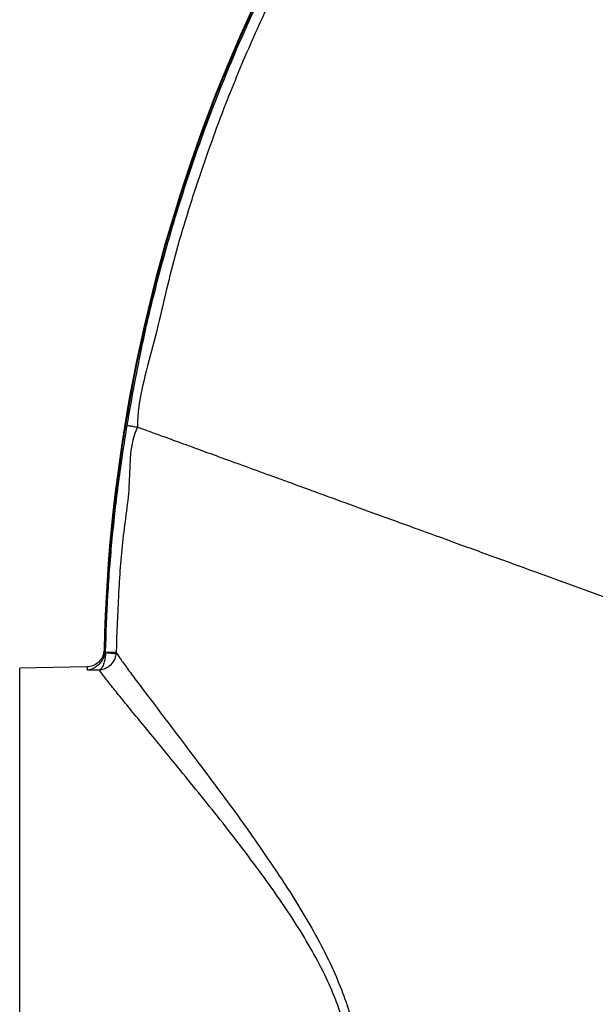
# Model space of a CAD drawing. Header units: millimetres. Extents: x 2259 to 4627, y 1080 to 5786.
# Tile 12 of 21: x 2259 to 2586, y 4619 to 5179. Entities that reach past the tile are written whole.
import ezdxf

# ---------------------------------------------------------------- set-up
doc = ezdxf.new("R2010")
doc.units = ezdxf.units.MM
doc.header["$LTSCALE"] = 2

msp = doc.modelspace()

# ---------------------------------------------------------------- linework, layer by layer
at = {"color": 7, "linetype": 'Continuous', "lineweight": 25}
for p, q in [((2551.9, 4865.02), (2627.73, 4837.42)), ((2307.08, 4819.97), (2307.04, 4819.23)), ((2307.59, 4819.24), (2307.61, 4819.55)), ((2313.59, 4819.41), (2313.54, 4818.64)), ((2296.93, 4811.1), (2258.83, 4810.43)), ((2258.83, 4390.43), (2258.83, 4810.43)), ((2304.1, 4809.27), (2297.41, 4809.15))]:
    msp.add_line(p, q, dxfattribs=at)
at = {"color": 7, "linetype": 'Continuous', "lineweight": 25, "flags": 128}
for points in [[(2307.59, 4819.24), (2308.7, 4819.13), (2309.76, 4819.02), (2310.75, 4818.92), (2311.63, 4818.83), (2312.37, 4818.76), (2312.95, 4818.7), (2313.35, 4818.66), (2313.54, 4818.64)], [(2307.61, 4819.55), (2308.73, 4819.52), (2309.8, 4819.5), (2310.8, 4819.47), (2311.69, 4819.45), (2312.44, 4819.43), (2313.01, 4819.42), (2313.41, 4819.41), (2313.59, 4819.41)]]:
    msp.add_lwpolyline(points, dxfattribs=at)
at = {"color": 7, "linetype": 'Continuous', "lineweight": 25}
for radius, end in [(916.7, 178.7361), (916.35, 178.79243)]:
    msp.add_arc((3223.23, 4800.66), radius, 139.79204, end, dxfattribs=at)
for points, knots in [([(2319.85, 4948.29), (2322.61, 4963.8), (2328.14, 4994.85), (2339.49, 5040.8), (2353.01, 5086.14), (2367.89, 5127.82), (2383.54, 5165.92), (2399.48, 5200.57), (2416.85, 5234.53), (2435.78, 5268.05), (2456.33, 5301.06), (2478.49, 5333.46), (2501.99, 5364.9), (2528.43, 5397.24), (2557.9, 5430.32), (2590.49, 5463.98), (2624.49, 5496.21), (2660.17, 5527.28), (2697.54, 5557.07), (2736.57, 5585.48), (2776.81, 5612.16), (2818.7, 5637.38), (2862.25, 5660.99), (2907.41, 5682.88), (2953.52, 5702.7), (3001, 5720.61), (3049.83, 5736.43), (3099.91, 5750.12), (3150.57, 5761.52), (3195, 5769.61), (3222.56, 5773.47), (3233.01, 5774.92)], [0, 0, 0, 0, 0.0358344, 0.0717173, 0.1076004, 0.1434351, 0.1723333, 0.2012565, 0.2301798, 0.2590781, 0.2888162, 0.3185816, 0.3483476, 0.3780866, 0.4135781, 0.4491017, 0.4846252, 0.5201167, 0.5566892, 0.5932968, 0.6299045, 0.666477, 0.7044926, 0.7425477, 0.7806029, 0.8186185, 0.8579446, 0.8973117, 0.9366839, 0.9760168, 1, 1, 1, 1]), ([(3235.82, 5769.26), (3224.75, 5767.73), (3197.2, 5763.92), (3153.44, 5755.97), (3104.7, 5745.12), (3056.47, 5732.14), (3008.36, 5716.84), (2960.5, 5699.08), (2912.99, 5678.88), (2866.49, 5656.47), (2822.57, 5632.71), (2781.21, 5607.85), (2742.33, 5582.18), (2704.57, 5554.88), (2667.64, 5525.72), (2631.66, 5494.67), (2596.71, 5461.74), (2563.24, 5427.31), (2533.52, 5394.01), (2507.39, 5362.08), (2484.64, 5331.77), (2463.15, 5300.55), (2442.8, 5268.16), (2423.67, 5234.61), (2405.81, 5199.95), (2389.44, 5164.55), (2373.57, 5126.03), (2358.78, 5084.27), (2344.91, 5039.27), (2335.25, 4993.47), (2325.74, 4962.98), (2325.74, 4947.33), (2325.74, 4947.33)], [0, 0, 0, 0, 0.025529, 0.063526, 0.101559, 0.139587, 0.177578, 0.216846, 0.256157, 0.295468, 0.334735, 0.370184, 0.405666, 0.441147, 0.476596, 0.513125, 0.549689, 0.586253, 0.622782, 0.651616, 0.680475, 0.709334, 0.738168, 0.767837, 0.797533, 0.82723, 0.856899, 0.89265, 0.92845, 0.964249, 1, 1, 1, 1, 1]), ([(2307.61, 4819.55), (2307.98, 4830.3), (2308.71, 4851.81), (2311.28, 4884.04), (2314.83, 4916.24), (2318.18, 4937.6), (2319.85, 4948.29)], [0, 0, 0, 0, 0.249371, 0.498742, 0.749371, 1, 1, 1, 1]), ([(2325.74, 4947.33), (2325.74, 4947.33), (2320.96, 4937.77), (2322.22, 4915.18), (2316.86, 4883.83), (2314.79, 4851.59), (2313.99, 4830.13), (2313.59, 4819.41)], [0, 0, 0, 0, 0.000001, 0.24937, 0.498739, 0.74937, 1, 1, 1, 1]), ([(2319.85, 4948.29), (2320.58, 4948.17), (2321.3, 4948.05), (2322.65, 4947.83), (2323.28, 4947.73), (2324.36, 4947.55), (2324.8, 4947.48), (2325.46, 4947.38), (2325.67, 4947.34), (2325.74, 4947.33)], [0, 0, 0, 0, 0.25, 0.25, 0.5, 0.5, 0.75, 0.75, 1, 1, 1, 1]), ([(2325.74, 4947.33), (2326.44, 4947.07), (2328.51, 4946.32), (2333.46, 4944.52), (2340.42, 4941.99), (2349.15, 4938.81), (2359.6, 4935.01), (2371.71, 4930.6), (2385.44, 4925.6), (2400.75, 4920.03), (2417.63, 4913.89), (2436.05, 4907.18), (2456, 4899.92), (2477.49, 4892.1), (2500.55, 4883.71), (2525.22, 4874.73), (2542.8, 4868.33), (2551.9, 4865.02)], [0.3086008, 0.3086008, 0.3086008, 0.3086008, 0.3252354, 0.3433648, 0.3614943, 0.3796238, 0.3977533, 0.4158828, 0.4340123, 0.4521417, 0.4702712, 0.4884007, 0.5065302, 0.5246597, 0.5427892, 0.5609186, 0.5790481, 0.5790481, 0.5790481, 0.5790481]), ([(2306.75, 4820.88), (2306.61, 4819.76), (2306.34, 4817.51), (2304.55, 4814.56), (2301.97, 4812.34), (2299.3, 4811.32), (2297.58, 4811.11), (2296.97, 4811.1), (2296.93, 4811.1)], [0, 0, 0, 0, 0.220179, 0.440357, 0.660552, 0.880779, 0.990303, 1, 1, 1, 1]), ([(2307.04, 4819.23), (2306.87, 4818.28), (2306.53, 4816.4), (2304.99, 4813.62), (2302.38, 4810.92), (2299.59, 4809.59), (2297.8, 4809.21), (2297.41, 4809.15), (2297.41, 4809.15)], [0, 0, 0, 0, 0.162275, 0.323477, 0.568848, 0.906838, 0.998394, 1, 1, 1, 1]), ([(2307.59, 4819.24), (2307.54, 4818.29), (2307.42, 4816.44), (2306.86, 4813.65), (2306.07, 4811.42), (2305.2, 4810.07), (2304.56, 4809.5), (2304.23, 4809.32), (2304.1, 4809.27), (2304.1, 4809.27)], [0, 0, 0, 0, 0.192752, 0.372822, 0.620813, 0.803261, 0.927136, 0.998064, 1, 1, 1, 1]), ([(2313.54, 4818.64), (2313.36, 4817.69), (2313.02, 4815.87), (2311.48, 4813.17), (2309.33, 4811.08), (2307, 4809.87), (2305.33, 4809.41), (2304.44, 4809.3), (2304.11, 4809.27), (2304.1, 4809.27)], [0, 0, 0, 0, 0.192654, 0.372755, 0.620771, 0.80315, 0.927105, 0.998059, 1, 1, 1, 1]), ([(2306.75, 4820.88), (2306.81, 4820.83), (2306.92, 4820.75), (2307.03, 4820.22), (2307.08, 4819.97)], [0, 0, 0, 0, 0.522822, 1, 1, 1, 1]), ([(2307.04, 4819.23), (2307.05, 4819.23), (2307.23, 4819.23), (2307.42, 4819.24), (2307.59, 4819.24)], [0, 0, 0, 0, 0.049268, 1, 1, 1, 1]), ([(2313.59, 4819.41), (2314.21, 4818.43), (2315.46, 4816.47), (2319.18, 4811.28), (2324.12, 4804.6), (2330.32, 4796.33), (2337.69, 4786.59), (2346.08, 4775.52), (2355.66, 4762.84), (2366.43, 4748.54), (2378.26, 4732.59), (2390.44, 4715.71), (2401.83, 4699.27), (2412.26, 4683.51), (2421.53, 4668.54), (2430.25, 4652.93), (2437.72, 4637.55), (2443.77, 4622.48), (2448.34, 4607.85), (2451.64, 4592.66), (2453.3, 4577.07), (2453.46, 4561.33), (2452.26, 4545.72), (2449.92, 4530.43), (2446.81, 4515.51), (2443.14, 4501.13), (2438.69, 4485.57), (2433.64, 4469.12), (2428.25, 4452.27), (2423.57, 4437.57), (2419.8, 4424.98), (2416.88, 4414.33), (2414.71, 4405.02), (2413.36, 4397.28), (2413.1, 4391.23), (2413.56, 4386.66), (2413.84, 4384.9), (2413.98, 4384.03)], [0, 0, 0, 0, 0.029362, 0.059211, 0.089161, 0.119034, 0.150081, 0.181208, 0.212278, 0.247616, 0.283082, 0.318572, 0.353943, 0.381552, 0.409231, 0.436874, 0.464436, 0.487478, 0.510566, 0.533573, 0.557384, 0.58129, 0.605131, 0.629421, 0.653794, 0.678193, 0.702518, 0.736154, 0.769868, 0.803491, 0.831999, 0.860639, 0.889262, 0.917748, 0.945134, 0.972591, 1, 1, 1, 1]), ([(2297.41, 4809.15), (2297.31, 4809.86), (2297.16, 4810.95), (2296.99, 4811.06), (2296.93, 4811.1)], [0, 0, 0, 0, 0.64619, 1, 1, 1, 1]), ([(2405.21, 4389.82), (2405.07, 4390.71), (2404.8, 4392.48), (2404.44, 4396.8), (2404.78, 4402.49), (2406.24, 4409.87), (2408.61, 4418.97), (2411.79, 4429.39), (2415.89, 4441.67), (2420.95, 4455.99), (2426.79, 4472.4), (2432.27, 4488.38), (2437.11, 4503.48), (2441.1, 4517.38), (2444.55, 4531.85), (2447.16, 4546.65), (2448.59, 4561.74), (2448.59, 4576.92), (2447.01, 4591.99), (2443.68, 4606.62), (2439.01, 4620.67), (2432.79, 4635.17), (2425.06, 4649.95), (2416.02, 4664.94), (2406.43, 4679.26), (2395.62, 4694.36), (2383.79, 4710.14), (2371.12, 4726.37), (2358.82, 4741.67), (2347.62, 4755.4), (2337.65, 4767.58), (2328.91, 4778.22), (2321.23, 4787.59), (2314.77, 4795.53), (2309.63, 4801.96), (2305.99, 4806.62), (2304.68, 4808.45), (2304.1, 4809.27)], [0, 0, 0, 0, 0.025932, 0.051904, 0.077818, 0.106927, 0.136176, 0.165442, 0.194574, 0.228738, 0.262994, 0.29717, 0.321595, 0.346096, 0.370566, 0.394947, 0.418539, 0.442203, 0.465757, 0.488542, 0.511421, 0.53425, 0.561952, 0.589742, 0.617573, 0.645331, 0.681267, 0.717322, 0.753352, 0.789256, 0.820904, 0.852609, 0.884234, 0.914664, 0.945173, 0.975578, 1, 1, 1, 1])]:
    msp.add_open_spline(points, degree=3, knots=knots, dxfattribs=at)

doc.saveas('drawing.dxf')
